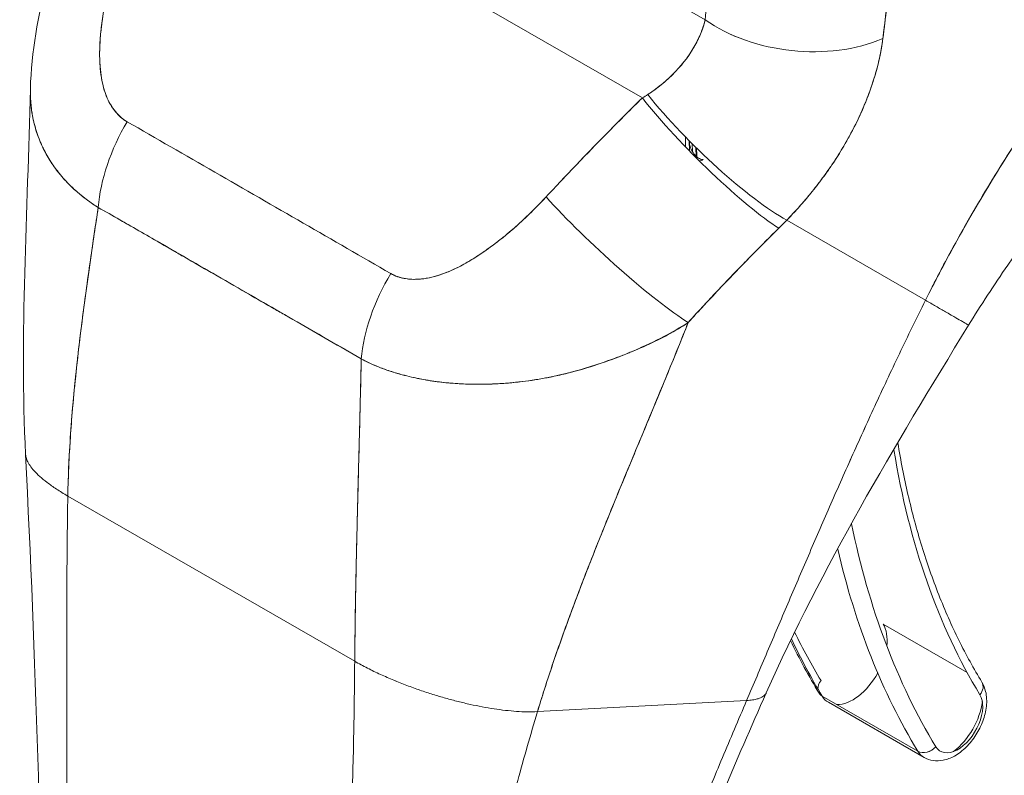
# Model space of a CAD drawing. Header units: inches. Extents: x 8 to 265, y 5 to 155.
# Tile 146 of 152: x 245.861 to 246.779, y 129.4 to 130.104. Entities that reach past the tile are written whole.
import ezdxf

# ---------------------------------------------------------------- set-up
doc = ezdxf.new("R2010")
doc.units = ezdxf.units.IN
doc.header["$LTSCALE"] = 16
doc.header["$MEASUREMENT"] = 0
doc.layers.add('Visible (ANSI)', color=7, linetype='Continuous', lineweight=5)
doc.layers.add('Visible Narrow (ANSI)', color=7, linetype='Continuous', lineweight=5)

msp = doc.modelspace()

# ---------------------------------------------------------------- linework, layer by layer
at = {"layer": 'Visible (ANSI)'}
for p, q in [((245.99222, 130.28948), (246.44148, 130.03076)), ((246.44148, 130.03076), (245.99222, 130.28948)), ((246.34883, 130.19067), (246.49996, 130.10363)), ((246.5063, 130.09939), (246.5063, 130.09939)), ((246.48156, 129.99452), (246.48157, 129.98533)), ((246.48526, 129.98152), (246.48525, 129.99076)), ((246.48526, 129.99074), (246.48526, 129.9899)), ((246.48806, 129.98082), (246.48777, 129.98822)), ((246.4914, 129.98462), (246.49173, 129.97629)), ((246.49211, 129.97696), (246.49183, 129.9842)), ((245.90764, 129.9501), (245.90764, 129.9501)), ((246.35886, 129.94603), (246.35886, 129.94604)), ((246.70527, 129.84227), (246.57601, 129.91689)), ((246.57601, 129.91689), (246.70527, 129.84227)), ((246.12534, 129.81902), (246.12534, 129.81899)), ((245.90631, 129.65989), (246.17356, 129.50598)), ((246.17356, 129.50598), (245.90631, 129.65989)), ((246.74396, 129.49553), (246.66584, 129.54052)), ((246.34382, 129.45901), (246.53865, 129.46939)), ((246.53865, 129.46939), (246.34382, 129.45901)), ((246.60897, 129.47348), (246.69805, 129.42218)), ((246.61477, 129.4677), (246.70385, 129.41639))]:
    msp.add_line(p, q, dxfattribs=at)
for centre, major_axis, ratio, start_param, end_param in [((246.58905, 130.15507), (-0.12527, 0.0134), 0.640215, 0.850434, 2.29428), ((246.58904, 130.15507), (0.12527, -0.0134), 0.640215, 3.992029, 5.435881), ((246.48433, 130.11341), (-0.01649, 0.0263), 0.552183, 3.851233, 3.851247), ((246.48907, 130.11639), (0.02048, -0.03267), 0.552154, 0.529746, 0.529756), ((246.36509, 130.06316), (0.16017, 0.07405), 0.367155, 5.033738, 5.069451), ((246.50292, 129.99156), (0.08846, -0.0897), 0.155897, 4.113196, 5.691918), ((246.51065, 129.99933), (-0.09024, 0.08791), 0.190341, 0.981026, 2.546765), ((246.02302, 129.9694), (0.0623, 0.1095), 0.577989, 1.541518, 2.249382), ((246.02302, 129.9694), (-0.0623, -0.1095), 0.577989, 4.68311, 5.390975), ((246.49417, 129.98477), (0.0126, 0.00001), 0.576615, 2.355559, 2.35683), ((246.49417, 129.98477), (-0.0126, -0.00001), 0.576615, 5.497151, 5.498423), ((246.50102, 129.97183), (0.01259, 0.00049), 0.600787, 2.333255, 2.379134), ((246.50102, 129.97183), (-0.01259, -0.00049), 0.600787, 5.474847, 5.520727), ((246.6256, 130.06064), (0.09431, 0.16376), 0.578085, 2.398352, 2.405298), ((246.33036, 129.92906), (0.01257, 0.02184), 0.578085, 5.25198, 5.254728), ((246.35352, 129.94243), (-0.00756, -0.00001), 0.576614, 1.310586, 1.311012), ((246.35352, 129.94243), (0.00756, 0.00001), 0.576614, 4.452179, 4.452604), ((246.41325, 129.89926), (-0.09241, 0.08563), 0.125584, 0.965273, 2.554221), ((246.41325, 129.89926), (0.09241, -0.08563), 0.125583, 4.106866, 5.695814), ((246.44765, 129.97822), (0.21134, 0.17499), 0.482079, 4.89283, 4.931938), ((246.26855, 129.82801), (0.06344, 0.10885), 0.578171, 1.547529, 2.255393), ((246.26855, 129.82801), (-0.06344, -0.10885), 0.578171, 4.689121, 5.396986), ((246.11994, 129.82872), (-0.03772, -0.06551), 0.578085, 4.788428, 4.78996), ((246.22505, 129.76818), (-0.03395, -0.05895), 0.578085, 4.788856, 4.788917), ((247.47477, 130.32204), (-0.57213, -0.99349), 0.578085, 5.666276, 5.976476), ((247.47477, 130.32204), (-0.60483, -1.05026), 0.578085, 5.704608, 5.976476), ((247.46586, 130.32717), (-0.61111, -1.06118), 0.578085, 5.729354, 5.976476), ((246.6374, 129.507), (0.02263, 0.0393), 0.578085, 5.357223, 5.976476), ((247.36787, 130.38361), (-0.60483, -1.05026), 0.578085, 5.91008, 5.976476), ((247.37677, 130.37848), (-0.61111, -1.06118), 0.578085, 5.899201, 5.976476), ((246.6374, 129.507), (-0.02263, -0.0393), 0.578085, 0.306709, 1.599015), ((246.61686, 129.48279), (0.01076, 0.00655), 0.777897, 1.973657, 2.727263), ((246.74702, 129.4799), (0.01076, 0.00655), 0.777897, 5.11525, 6.283185), ((246.74702, 129.4799), (0.01076, 0.00655), 0.777897, 5.115244, 6.283185), ((246.61686, 129.48279), (-0.01076, -0.00655), 0.777897, 0, 0.402861), ((246.6374, 129.507), (-0.02263, -0.0393), 0.578085, 5.976476, 6.283185), ((246.7354, 129.45057), (-0.01635, -0.02839), 0.578085, 5.976476, 9.118069), ((246.72649, 129.4557), (0.02263, 0.0393), 0.578085, 4.079137, 5.345641), ((246.72649, 129.4557), (-0.02263, -0.0393), 0.578085, 0.937545, 2.204048), ((246.70595, 129.43149), (-0.01076, -0.00655), 0.777897, 0.402861, 1.973657), ((246.70595, 129.43149), (0.01076, 0.00655), 0.777897, 3.544453, 5.115255), ((246.72649, 129.4557), (-0.02263, -0.0393), 0.578085, 5.976476, 6.283185), ((246.72649, 129.4557), (-0.02263, -0.0393), 0.578085, 5.976476, 6.283185)]:
    msp.add_ellipse(centre, major_axis=major_axis, ratio=ratio, start_param=start_param, end_param=end_param, dxfattribs=at)
for points, knots in [([(246.70527, 129.84227), (246.71346, 129.85873), (246.72251, 129.87609), (246.73251, 129.89427), (246.74252, 129.91245), (246.75347, 129.93144), (246.76544, 129.95114), (246.77741, 129.97083), (246.79041, 129.99123), (246.80448, 130.01218), (246.81856, 130.03314), (246.83372, 130.05465), (246.85, 130.07655), (246.86628, 130.09845), (246.88369, 130.12073), (246.90224, 130.14318), (246.9208, 130.16564), (246.9405, 130.18826), (246.96134, 130.21082), (246.98218, 130.23337), (247.00415, 130.25585), (247.02723, 130.27798), (247.05031, 130.30011), (247.0745, 130.32189), (247.0997, 130.343)], [0, 0, 0, 0, 0.124948, 0.124948, 0.124948, 0.249955, 0.249955, 0.249955, 0.374963, 0.374963, 0.374963, 0.49997, 0.49997, 0.49997, 0.624978, 0.624978, 0.624978, 0.749985, 0.749985, 0.749985, 0.874993, 0.874993, 0.874993, 1, 1, 1, 1]), ([(247.0997, 130.343), (247.09243, 130.33691), (247.08524, 130.33076), (247.07814, 130.32457), (247.06549, 130.31353), (247.05312, 130.30234), (247.04103, 130.29104), (247.02894, 130.27975), (247.01714, 130.26834), (247.00564, 130.25686), (246.99414, 130.24539), (246.98293, 130.23384), (246.97202, 130.22226), (246.96111, 130.21069), (246.9505, 130.19908), (246.94019, 130.18747), (246.92988, 130.17587), (246.91987, 130.16426), (246.91017, 130.1527), (246.90046, 130.14113), (246.89106, 130.1296), (246.88196, 130.11814), (246.87286, 130.10668), (246.86406, 130.09529), (246.85556, 130.08399), (246.84706, 130.07269), (246.83886, 130.06148), (246.83095, 130.0504), (246.82304, 130.03931), (246.81542, 130.02835), (246.80809, 130.01753), (246.80076, 130.00671), (246.79372, 129.99603), (246.78695, 129.98552), (246.78019, 129.97501), (246.7737, 129.96466), (246.76749, 129.95449), (246.76127, 129.94433), (246.75533, 129.93435), (246.74965, 129.92456), (246.74397, 129.91478), (246.73854, 129.9052), (246.73337, 129.89583), (246.7282, 129.88646), (246.72328, 129.8773), (246.7186, 129.86837), (246.71392, 129.85944), (246.70948, 129.85074), (246.70527, 129.84227)], [0, 0, 0, 0, 0.036069, 0.036069, 0.036069, 0.100331, 0.100331, 0.100331, 0.164593, 0.164593, 0.164593, 0.228855, 0.228855, 0.228855, 0.293118, 0.293118, 0.293118, 0.35738, 0.35738, 0.35738, 0.421642, 0.421642, 0.421642, 0.485904, 0.485904, 0.485904, 0.550166, 0.550166, 0.550166, 0.614429, 0.614429, 0.614429, 0.678691, 0.678691, 0.678691, 0.742953, 0.742953, 0.742953, 0.807215, 0.807215, 0.807215, 0.871477, 0.871477, 0.871477, 0.93574, 0.93574, 0.93574, 1, 1, 1, 1]), ([(246.49996, 130.10363), (246.50193, 130.12199), (246.50372, 130.14048), (246.50537, 130.15908), (246.50737, 130.18165), (246.50915, 130.20438), (246.51073, 130.22726), (246.51236, 130.2509), (246.51378, 130.2747), (246.51503, 130.29863)], [0, 0, 0, 0, 0.288491, 0.288491, 0.288491, 0.638459, 0.638459, 0.638459, 1, 1, 1, 1]), ([(246.66554, 130.08608), (246.66578, 130.08813), (246.66603, 130.09019), (246.66627, 130.09224), (246.6667, 130.09586), (246.66713, 130.09947), (246.66755, 130.10309), (246.66891, 130.11451), (246.67025, 130.1259), (246.67151, 130.13721), (246.67205, 130.14212), (246.67258, 130.14701), (246.6731, 130.15189), (246.67324, 130.15324), (246.67338, 130.15459), (246.67352, 130.15594), (246.67408, 130.1614), (246.67461, 130.16684), (246.67512, 130.17225), (246.67628, 130.18445), (246.67731, 130.19653), (246.67828, 130.20847), (246.6786, 130.21246), (246.67891, 130.21643), (246.67922, 130.22038), (246.67931, 130.22145), (246.67939, 130.22252), (246.67947, 130.22358), (246.68008, 130.23142), (246.68067, 130.2392), (246.68124, 130.24689), (246.68226, 130.26089), (246.68319, 130.27463), (246.68397, 130.28797)], [0, 0, 0, 0, 0.029161, 0.029161, 0.029161, 0.080621, 0.080621, 0.080621, 0.243196, 0.243196, 0.243196, 0.313778, 0.313778, 0.313778, 0.333333, 0.333333, 0.333333, 0.41251, 0.41251, 0.41251, 0.591045, 0.591045, 0.591045, 0.650584, 0.650584, 0.650584, 0.666667, 0.666667, 0.666667, 0.784923, 0.784923, 0.784923, 1, 1, 1, 1]), ([(246.68397, 130.28797), (246.6825, 130.26418), (246.68086, 130.24082), (246.67904, 130.21794), (246.67895, 130.21678), (246.67885, 130.21562), (246.67876, 130.21446), (246.67701, 130.19278), (246.6751, 130.17152), (246.67298, 130.15066), (246.67274, 130.14838), (246.67251, 130.14611), (246.67227, 130.14385), (246.67022, 130.12423), (246.66797, 130.10497), (246.66554, 130.08608)], [0, 0, 0, 0, 0.333333, 0.333333, 0.333333, 0.350215, 0.350215, 0.350215, 0.666667, 0.666667, 0.666667, 0.701162, 0.701162, 0.701162, 1, 1, 1, 1]), ([(245.8715, 130.0394), (245.8723, 130.07352), (245.8785, 130.10771), (245.89028, 130.15027), (245.89312, 130.15953), (245.89623, 130.16872)], [0, 0, 0, 0, 0.4158426, 0.4158426, 0.5322592, 0.5322592, 0.5322592, 0.5322592]), ([(245.95411, 130.16749), (245.95027, 130.15584), (245.94704, 130.14469), (245.94445, 130.13406), (245.94185, 130.12342), (245.9399, 130.11329), (245.9385, 130.10367), (245.93711, 130.09404), (245.93626, 130.08493), (245.93603, 130.07637), (245.93579, 130.06782), (245.93617, 130.05983), (245.93718, 130.05252), (245.93819, 130.0452), (245.93985, 130.03857), (245.94214, 130.03277), (245.94443, 130.02697), (245.94736, 130.02201), (245.95063, 130.01798), (245.9539, 130.01394), (245.95752, 130.01082), (245.96158, 130.0086)], [0, 0, 0, 0, 0.142857, 0.142857, 0.142857, 0.285714, 0.285714, 0.285714, 0.428571, 0.428571, 0.428571, 0.571429, 0.571429, 0.571429, 0.714286, 0.714286, 0.714286, 0.857143, 0.857143, 0.857143, 1, 1, 1, 1]), ([(245.95411, 130.16749), (245.95222, 130.1619), (245.95043, 130.15618), (245.94878, 130.15043), (245.94689, 130.14389), (245.94518, 130.1373), (245.94365, 130.13071), (245.94214, 130.12417), (245.94081, 130.11764), (245.9397, 130.11119), (245.93869, 130.10534), (245.93787, 130.09956), (245.93725, 130.09387), (245.9367, 130.08877), (245.93631, 130.08375), (245.93611, 130.07884), (245.93604, 130.07698), (245.93599, 130.07513), (245.93597, 130.0733), (245.93594, 130.07075), (245.93597, 130.06824), (245.93606, 130.06578), (245.93619, 130.06186), (245.93647, 130.05804), (245.93692, 130.05434), (245.93733, 130.05092), (245.93789, 130.04761), (245.9386, 130.04441), (245.93926, 130.04147), (245.94005, 130.03863), (245.94098, 130.03591), (245.94121, 130.03524), (245.94145, 130.03457), (245.9417, 130.03392), (245.94238, 130.03214), (245.94311, 130.03042), (245.9439, 130.02876), (245.9449, 130.02668), (245.94599, 130.02469), (245.94718, 130.02281), (245.94827, 130.02108), (245.94945, 130.01945), (245.95071, 130.01792), (245.95186, 130.01652), (245.95308, 130.0152), (245.95436, 130.01399), (245.95553, 130.01288), (245.95675, 130.01186), (245.95801, 130.01093), (245.95917, 130.01007), (245.96036, 130.0093), (245.96158, 130.0086)], [0, 0, 0, 0, 0.090139, 0.090139, 0.090139, 0.192543, 0.192543, 0.192543, 0.294178, 0.294178, 0.294178, 0.386219, 0.386219, 0.386219, 0.468683, 0.468683, 0.468683, 0.5, 0.5, 0.5, 0.543483, 0.543483, 0.543483, 0.612641, 0.612641, 0.612641, 0.676614, 0.676614, 0.676614, 0.73542, 0.73542, 0.73542, 0.75, 0.75, 0.75, 0.789344, 0.789344, 0.789344, 0.838902, 0.838902, 0.838902, 0.884415, 0.884415, 0.884415, 0.926226, 0.926226, 0.926226, 0.964707, 0.964707, 0.964707, 1, 1, 1, 1]), ([(247.01603, 130.12834), (246.99231, 130.10998), (246.96665, 130.08786), (246.9145, 130.03778), (246.88742, 130.00901), (246.83348, 129.94579), (246.80627, 129.91027), (246.769, 129.85632), (246.75674, 129.83751), (246.74541, 129.81905)], [0, 0, 0, 0, 0.447539, 0.447539, 0.919394, 0.919394, 1.440618, 1.440618, 1.71722, 1.71722, 1.71722, 1.71722]), ([(246.44655, 130.03395), (246.45643, 130.04045), (246.46515, 130.04767), (246.47252, 130.0554), (246.47988, 130.06314), (246.48587, 130.07139), (246.49045, 130.07956), (246.49503, 130.08773), (246.49822, 130.09583), (246.49996, 130.10363)], [0, 0, 0, 0, 0.333333, 0.333333, 0.333333, 0.666667, 0.666667, 0.666667, 1, 1, 1, 1]), ([(246.44655, 130.03395), (246.44827, 130.03505), (246.44997, 130.03619), (246.45163, 130.03736), (246.45366, 130.03879), (246.45565, 130.04027), (246.45759, 130.0418), (246.45967, 130.04343), (246.46168, 130.04511), (246.46364, 130.04684), (246.46578, 130.04873), (246.46785, 130.05067), (246.46983, 130.05265), (246.47205, 130.05486), (246.47416, 130.05712), (246.47616, 130.05942), (246.47842, 130.06201), (246.48054, 130.06465), (246.48252, 130.06732), (246.48475, 130.07035), (246.48681, 130.07341), (246.48867, 130.07651), (246.49078, 130.08001), (246.49265, 130.08353), (246.49426, 130.08706), (246.49608, 130.09104), (246.49757, 130.09501), (246.49873, 130.09893), (246.49919, 130.10051), (246.4996, 130.10208), (246.49996, 130.10363)], [0, 0, 0, 0, 0.060949, 0.060949, 0.060949, 0.135639, 0.135639, 0.135639, 0.215708, 0.215708, 0.215708, 0.303486, 0.303486, 0.303486, 0.401292, 0.401292, 0.401292, 0.511372, 0.511372, 0.511372, 0.635855, 0.635855, 0.635855, 0.776826, 0.776826, 0.776826, 0.936006, 0.936006, 0.936006, 1, 1, 1, 1]), ([(246.57601, 129.91689), (246.58097, 129.92201), (246.58571, 129.92719), (246.59023, 129.93237), (246.59296, 129.9355), (246.59561, 129.93863), (246.59817, 129.94175), (246.60214, 129.94659), (246.6059, 129.95141), (246.60942, 129.95616), (246.61092, 129.95819), (246.61237, 129.9602), (246.61379, 129.9622), (246.61573, 129.96496), (246.6176, 129.96769), (246.6194, 129.97039), (246.6246, 129.97822), (246.62919, 129.98584), (246.63329, 129.99321), (246.63525, 129.99673), (246.63709, 130.00021), (246.63884, 130.00363), (246.6429, 130.0116), (246.64638, 130.01928), (246.6494, 130.02673), (246.65165, 130.03227), (246.65365, 130.03767), (246.65542, 130.04298), (246.65705, 130.04785), (246.65849, 130.05264), (246.65978, 130.05737), (246.6607, 130.06076), (246.66154, 130.06412), (246.6623, 130.06745), (246.66374, 130.07381), (246.66484, 130.08003), (246.66554, 130.08608)], [0, 0, 0, 0, 0.078629, 0.078629, 0.078629, 0.12616, 0.12616, 0.12616, 0.2, 0.2, 0.2, 0.231421, 0.231421, 0.231421, 0.274676, 0.274676, 0.274676, 0.4, 0.4, 0.4, 0.460013, 0.460013, 0.460013, 0.6, 0.6, 0.6, 0.704237, 0.704237, 0.704237, 0.8, 0.8, 0.8, 0.868687, 0.868687, 0.868687, 1, 1, 1, 1]), ([(246.66554, 130.08608), (246.66509, 130.08262), (246.66454, 130.07911), (246.66389, 130.07556), (246.66229, 130.06683), (246.66009, 130.05784), (246.65726, 130.04867), (246.657, 130.04783), (246.65673, 130.04698), (246.65646, 130.04613), (246.65416, 130.03895), (246.65148, 130.03166), (246.64841, 130.02431), (246.64558, 130.01753), (246.64243, 130.01069), (246.63893, 130.00382), (246.63873, 130.00343), (246.63853, 130.00303), (246.63833, 130.00264), (246.63508, 129.99631), (246.63154, 129.98995), (246.6277, 129.98356), (246.62435, 129.97799), (246.62077, 129.97239), (246.61695, 129.96679), (246.6155, 129.96466), (246.61401, 129.96253), (246.61249, 129.96039), (246.61049, 129.95759), (246.60842, 129.95478), (246.60629, 129.95197), (246.60294, 129.94754), (246.59942, 129.94311), (246.59575, 129.93869), (246.59236, 129.93464), (246.58884, 129.93059), (246.58518, 129.92657), (246.58222, 129.92333), (246.57917, 129.9201), (246.57601, 129.91689)], [0.0000044, 0.0000044, 0.0000044, 0.0000044, 0.0678171, 0.0678171, 0.0678171, 0.2345881, 0.2345881, 0.2345881, 0.25, 0.25, 0.25, 0.3801488, 0.3801488, 0.3801488, 0.5, 0.5, 0.5, 0.5068381, 0.5068381, 0.5068381, 0.6171483, 0.6171483, 0.6171483, 0.7134049, 0.7134049, 0.7134049, 0.75, 0.75, 0.75, 0.7981314, 0.7981314, 0.7981314, 0.8740429, 0.8740429, 0.8740429, 0.9437858, 0.9437858, 0.9437858, 1, 1, 1, 1]), ([(245.93465, 129.9287), (245.9316, 129.93058), (245.92863, 129.93256), (245.92576, 129.93463), (245.92268, 129.93685), (245.91971, 129.93917), (245.91686, 129.94159), (245.91381, 129.94416), (245.9109, 129.94684), (245.90812, 129.94962), (245.90694, 129.9508), (245.90579, 129.95199), (245.90466, 129.9532), (245.90294, 129.95504), (245.90128, 129.95692), (245.89968, 129.95884), (245.89684, 129.96223), (245.8942, 129.96574), (245.89175, 129.96937), (245.88915, 129.97323), (245.88678, 129.97722), (245.88465, 129.98133), (245.88423, 129.98214), (245.88382, 129.98295), (245.88342, 129.98377), (245.88167, 129.98734), (245.8801, 129.99101), (245.87872, 129.99476), (245.87694, 129.99959), (245.87548, 130.00456), (245.87434, 130.00966), (245.87363, 130.01287), (245.87304, 130.01613), (245.87259, 130.01945), (245.8723, 130.02159), (245.87206, 130.02376), (245.87188, 130.02595), (245.87152, 130.03034), (245.87139, 130.03482), (245.8715, 130.0394)], [0, 0, 0, 0, 0.0451309, 0.0451309, 0.0451309, 0.0934261, 0.0934261, 0.0934261, 0.1448843, 0.1448843, 0.1448843, 0.1666667, 0.1666667, 0.1666667, 0.1998145, 0.1998145, 0.1998145, 0.2585241, 0.2585241, 0.2585241, 0.3210109, 0.3210109, 0.3210109, 0.3333333, 0.3333333, 0.3333333, 0.3871157, 0.3871157, 0.3871157, 0.4564187, 0.4564187, 0.4564187, 0.5, 0.5, 0.5, 0.5282562, 0.5282562, 0.5282562, 0.584828, 0.584828, 0.584828, 0.584828]), ([(245.8715, 130.03937), (245.87143, 130.03631), (245.87146, 130.03329), (245.8716, 130.03031), (245.87178, 130.02655), (245.87212, 130.02287), (245.87262, 130.01924), (245.87285, 130.01756), (245.87312, 130.0159), (245.87342, 130.01425), (245.87436, 130.00903), (245.87565, 130.00394), (245.87725, 129.999), (245.87885, 129.99408), (245.88077, 129.98929), (245.88298, 129.98466), (245.88315, 129.98431), (245.88333, 129.98395), (245.8835, 129.9836), (245.88557, 129.97938), (245.8879, 129.97529), (245.89046, 129.97133), (245.89183, 129.96922), (245.89326, 129.96715), (245.89475, 129.96511), (245.89628, 129.96304), (245.89787, 129.96101), (245.89953, 129.95902), (245.9012, 129.95701), (245.90294, 129.95504), (245.90474, 129.95311), (245.90644, 129.95129), (245.9082, 129.9495), (245.91001, 129.94776), (245.91371, 129.9442), (245.91763, 129.94081), (245.92176, 129.93762), (245.92585, 129.93445), (245.93015, 129.93147), (245.93465, 129.9287)], [0.414368, 0.414368, 0.414368, 0.414368, 0.4522165, 0.4522165, 0.4522165, 0.5, 0.5, 0.5, 0.5220636, 0.5220636, 0.5220636, 0.5918842, 0.5918842, 0.5918842, 0.6613555, 0.6613555, 0.6613555, 0.6666667, 0.6666667, 0.6666667, 0.7302356, 0.7302356, 0.7302356, 0.7640633, 0.7640633, 0.7640633, 0.7985194, 0.7985194, 0.7985194, 0.8333333, 0.8333333, 0.8333333, 0.8662447, 0.8662447, 0.8662447, 0.9333972, 0.9333972, 0.9333972, 1, 1, 1, 1]), ([(246.35181, 129.93846), (246.36125, 129.94863), (246.37086, 129.95885), (246.38065, 129.96909), (246.3819, 129.9704), (246.38316, 129.97172), (246.38442, 129.97303), (246.39299, 129.98195), (246.4017, 129.99089), (246.41055, 129.99985), (246.41251, 130.00185), (246.41449, 130.00384), (246.41647, 130.00584), (246.4247, 130.01413), (246.43304, 130.02245), (246.44148, 130.03076)], [0, 0, 0, 0, 0.333333, 0.333333, 0.333333, 0.376093, 0.376093, 0.376093, 0.666667, 0.666667, 0.666667, 0.731304, 0.731304, 0.731304, 1, 1, 1, 1]), ([(246.35181, 129.93846), (246.36124, 129.94864), (246.37084, 129.95885), (246.38063, 129.96907), (246.39042, 129.9793), (246.40039, 129.98955), (246.41053, 129.99984), (246.42067, 130.01012), (246.43099, 130.02042), (246.44148, 130.03076)], [0, 0, 0, 0, 0.333333, 0.333333, 0.333333, 0.666667, 0.666667, 0.666667, 1, 1, 1, 1]), ([(245.96158, 130.0086), (245.98861, 129.99304), (246.01573, 129.97742), (246.04315, 129.96163), (246.07057, 129.94585), (246.09827, 129.92989), (246.12567, 129.91411), (246.15306, 129.89833), (246.18014, 129.88274), (246.20711, 129.86721)], [0, 0, 0, 0, 0.333333, 0.333333, 0.333333, 0.666667, 0.666667, 0.666667, 1, 1, 1, 1]), ([(246.49811, 129.97327), (246.4971, 129.97331), (246.49586, 129.97361), (246.49464, 129.97423), (246.49341, 129.97485), (246.4922, 129.97578), (246.49107, 129.97691), (246.48995, 129.97805), (246.4889, 129.97939), (246.48803, 129.98087), (246.48715, 129.98234), (246.48645, 129.98395), (246.48597, 129.98547), (246.48578, 129.98608), (246.48562, 129.98668), (246.48551, 129.98727), (246.4854, 129.98778), (246.48533, 129.98828), (246.48529, 129.98879), (246.48526, 129.98916), (246.48525, 129.98953), (246.48526, 129.9899)], [0, 0, 0, 0, 0.2, 0.2, 0.2, 0.4, 0.4, 0.4, 0.6, 0.6, 0.6, 0.8, 0.8, 0.8, 0.880194, 0.880194, 0.880194, 0.949102, 0.949102, 0.949102, 1, 1, 1, 1]), ([(246.20711, 129.86721), (246.20837, 129.86647), (246.20969, 129.86581), (246.21107, 129.86522), (246.21253, 129.86459), (246.21405, 129.86405), (246.21563, 129.86359), (246.21732, 129.8631), (246.21906, 129.86271), (246.22086, 129.86241), (246.2228, 129.86209), (246.22479, 129.86189), (246.22682, 129.8618), (246.22903, 129.8617), (246.23128, 129.86174), (246.23358, 129.86189), (246.23546, 129.86203), (246.23737, 129.86224), (246.2393, 129.86254), (246.23994, 129.86263), (246.24058, 129.86274), (246.24122, 129.86286), (246.24406, 129.86337), (246.24695, 129.86407), (246.24985, 129.86492), (246.25305, 129.86586), (246.25627, 129.867), (246.25952, 129.86831), (246.26307, 129.86975), (246.26666, 129.8714), (246.27026, 129.87322), (246.27252, 129.87437), (246.27479, 129.87558), (246.27706, 129.87687), (246.27875, 129.87782), (246.28044, 129.87881), (246.28214, 129.87983), (246.28651, 129.88248), (246.2909, 129.88535), (246.29526, 129.88842), (246.3001, 129.89181), (246.30492, 129.89543), (246.30971, 129.89925), (246.31492, 129.9034), (246.32009, 129.90778), (246.32517, 129.91232), (246.33018, 129.91679), (246.3351, 129.92142), (246.33989, 129.92616), (246.34398, 129.93019), (246.34797, 129.93431), (246.35181, 129.93846)], [0, 0, 0, 0, 0.036619, 0.036619, 0.036619, 0.07542, 0.07542, 0.07542, 0.116832, 0.116832, 0.116832, 0.161518, 0.161518, 0.161518, 0.2101, 0.2101, 0.2101, 0.25, 0.25, 0.25, 0.263174, 0.263174, 0.263174, 0.321517, 0.321517, 0.321517, 0.385689, 0.385689, 0.385689, 0.455959, 0.455959, 0.455959, 0.5, 0.5, 0.5, 0.532725, 0.532725, 0.532725, 0.617421, 0.617421, 0.617421, 0.711301, 0.711301, 0.711301, 0.813465, 0.813465, 0.813465, 0.914177, 0.914177, 0.914177, 1, 1, 1, 1]), ([(246.20711, 129.86721), (246.21107, 129.86481), (246.2156, 129.86323), (246.22079, 129.8624), (246.22597, 129.86156), (246.2318, 129.86148), (246.23807, 129.86235), (246.24434, 129.86322), (246.25104, 129.86505), (246.25802, 129.86775), (246.26501, 129.87045), (246.27229, 129.87404), (246.27977, 129.87842), (246.28725, 129.8828), (246.29493, 129.88798), (246.30278, 129.89388), (246.31064, 129.89979), (246.31868, 129.90641), (246.32686, 129.91383), (246.33503, 129.92125), (246.34335, 129.92947), (246.35181, 129.93846)], [0, 0, 0, 0, 0.142857, 0.142857, 0.142857, 0.285714, 0.285714, 0.285714, 0.428571, 0.428571, 0.428571, 0.571429, 0.571429, 0.571429, 0.714286, 0.714286, 0.714286, 0.857143, 0.857143, 0.857143, 1, 1, 1, 1]), ([(245.90631, 129.65989), (245.90665, 129.67981), (245.90765, 129.70056), (245.90921, 129.722), (245.91077, 129.74344), (245.91288, 129.76556), (245.91543, 129.7882), (245.91798, 129.81084), (245.92096, 129.834), (245.92422, 129.85751), (245.92748, 129.88095), (245.93101, 129.90474), (245.93465, 129.9287)], [0, 0, 0, 0, 0.250198, 0.250198, 0.250198, 0.500396, 0.500396, 0.500396, 0.750593, 0.750593, 0.750593, 1, 1, 1, 1]), ([(245.93465, 129.9287), (245.93217, 129.91234), (245.92973, 129.89607), (245.9274, 129.87993), (245.92456, 129.86026), (245.92188, 129.84081), (245.91944, 129.82165), (245.91701, 129.80249), (245.91483, 129.78364), (245.91297, 129.76518), (245.91112, 129.74671), (245.90959, 129.72865), (245.90846, 129.71107), (245.90733, 129.69349), (245.90659, 129.6764), (245.90631, 129.65989)], [0, 0, 0, 0, 0.170255, 0.170255, 0.170255, 0.377691, 0.377691, 0.377691, 0.585128, 0.585128, 0.585128, 0.792564, 0.792564, 0.792564, 1, 1, 1, 1]), ([(245.93465, 129.9287), (245.94641, 129.92204), (245.95815, 129.91531), (245.96995, 129.90851), (245.98153, 129.90184), (245.99316, 129.8951), (246.00492, 129.88829), (246.00836, 129.88629), (246.01181, 129.88429), (246.01527, 129.88229), (246.02337, 129.8776), (246.03153, 129.87287), (246.03974, 129.86814), (246.05131, 129.86145), (246.06294, 129.85475), (246.07455, 129.84809), (246.08253, 129.84351), (246.09049, 129.83895), (246.09839, 129.83442), (246.10209, 129.8323), (246.10577, 129.8302), (246.10944, 129.82809), (246.12121, 129.82136), (246.13287, 129.81469), (246.14447, 129.80801), (246.15625, 129.80123), (246.16797, 129.79445), (246.17968, 129.78759)], [0, 0, 0, 0, 0.146953, 0.146953, 0.146953, 0.291147, 0.291147, 0.291147, 0.333333, 0.333333, 0.333333, 0.431915, 0.431915, 0.431915, 0.570999, 0.570999, 0.570999, 0.666667, 0.666667, 0.666667, 0.711352, 0.711352, 0.711352, 0.854594, 0.854594, 0.854594, 1, 1, 1, 1]), ([(246.17968, 129.78759), (246.15987, 129.79915), (246.13991, 129.81064), (246.1199, 129.82215), (246.099, 129.83417), (246.07803, 129.84621), (246.05709, 129.85829), (246.03617, 129.87036), (246.01527, 129.88247), (245.99441, 129.89449), (245.98794, 129.89822), (245.98148, 129.90193), (245.97502, 129.90564), (245.96155, 129.91336), (245.9481, 129.92105), (245.93465, 129.9287)], [0, 0, 0, 0, 0.24471, 0.24471, 0.24471, 0.500303, 0.500303, 0.500303, 0.755735, 0.755735, 0.755735, 0.834924, 0.834924, 0.834924, 1, 1, 1, 1]), ([(246.48421, 129.82155), (246.49384, 129.8322), (246.50345, 129.8425), (246.51294, 129.85253), (246.51857, 129.85848), (246.52417, 129.86435), (246.52973, 129.87011), (246.52994, 129.87033), (246.53015, 129.87055), (246.53036, 129.87077), (246.53395, 129.87449), (246.53752, 129.87816), (246.54108, 129.88179), (246.55036, 129.89127), (246.55954, 129.90045), (246.56857, 129.9094)], [0, 0, 0, 0, 0.333333, 0.333333, 0.333333, 0.531303, 0.531303, 0.531303, 0.538863, 0.538863, 0.538863, 0.666667, 0.666667, 0.666667, 1, 1, 1, 1]), ([(246.56857, 129.9094), (246.56054, 129.90146), (246.55261, 129.89352), (246.54476, 129.88554), (246.5346, 129.87522), (246.52458, 129.86483), (246.51467, 129.85436), (246.50442, 129.84353), (246.49427, 129.83259), (246.48421, 129.82155)], [0, 0, 0, 0, 0.2755, 0.2755, 0.2755, 0.631774, 0.631774, 0.631774, 1, 1, 1, 1]), ([(246.70527, 129.84227), (246.6969, 129.82542), (246.68878, 129.80876), (246.68091, 129.79231), (246.67304, 129.77585), (246.66541, 129.7596), (246.658, 129.74356), (246.65059, 129.72752), (246.64339, 129.7117), (246.63638, 129.69606), (246.62937, 129.68043), (246.62255, 129.66499), (246.61586, 129.64971), (246.60916, 129.63443), (246.60261, 129.61931), (246.59614, 129.60429), (246.58967, 129.58926), (246.58329, 129.57434), (246.57694, 129.55944), (246.57058, 129.54453), (246.56425, 129.52965), (246.55789, 129.51468), (246.55153, 129.49971), (246.54514, 129.48465), (246.53865, 129.46939)], [0, 0, 0, 0, 0.124999, 0.124999, 0.124999, 0.25, 0.25, 0.25, 0.375, 0.375, 0.375, 0.5, 0.5, 0.5, 0.625, 0.625, 0.625, 0.75, 0.75, 0.75, 0.875, 0.875, 0.875, 1, 1, 1, 1]), ([(246.53865, 129.46939), (246.54514, 129.48466), (246.55153, 129.49971), (246.55789, 129.51468), (246.56425, 129.52965), (246.57058, 129.54454), (246.57694, 129.55944), (246.58329, 129.57434), (246.58968, 129.58927), (246.59614, 129.60429), (246.60261, 129.61931), (246.60917, 129.63444), (246.61586, 129.64972), (246.62255, 129.665), (246.62938, 129.68044), (246.63639, 129.69607), (246.6434, 129.71171), (246.65059, 129.72754), (246.658, 129.74358), (246.66541, 129.75961), (246.67304, 129.77586), (246.68091, 129.79232), (246.68878, 129.80877), (246.6969, 129.82543), (246.70527, 129.84227)], [0, 0, 0, 0, 0.125006, 0.125006, 0.125006, 0.250011, 0.250011, 0.250011, 0.375017, 0.375017, 0.375017, 0.500022, 0.500022, 0.500022, 0.625028, 0.625028, 0.625028, 0.750033, 0.750033, 0.750033, 0.875039, 0.875039, 0.875039, 1, 1, 1, 1]), ([(246.74541, 129.81905), (246.74541, 129.81905), (246.74537, 129.81908), (246.74528, 129.81913), (246.74523, 129.81916), (246.74517, 129.8192), (246.74509, 129.81924), (246.74468, 129.81948), (246.74388, 129.81995), (246.74269, 129.82064), (246.74189, 129.82111), (246.74092, 129.82167), (246.73977, 129.82233), (246.73927, 129.82263), (246.73872, 129.82294), (246.73815, 129.82327), (246.73635, 129.82432), (246.73421, 129.82555), (246.73174, 129.82698), (246.73007, 129.82795), (246.72824, 129.829), (246.72626, 129.83014), (246.72548, 129.8306), (246.72468, 129.83106), (246.72385, 129.83154), (246.72109, 129.83313), (246.71808, 129.83487), (246.71487, 129.83672), (246.71183, 129.83848), (246.7086, 129.84035), (246.70527, 129.84227)], [0.4701975, 0.4701975, 0.4701975, 0.4701975, 0.5, 0.5, 0.5, 0.5170583, 0.5170583, 0.5170583, 0.6064626, 0.6064626, 0.6064626, 0.6666667, 0.6666667, 0.6666667, 0.6933072, 0.6933072, 0.6933072, 0.7767915, 0.7767915, 0.7767915, 0.8333333, 0.8333333, 0.8333333, 0.855634, 0.855634, 0.855634, 0.9296838, 0.9296838, 0.9296838, 1, 1, 1, 1]), ([(246.70527, 129.84227), (246.7086, 129.84035), (246.71183, 129.83848), (246.71487, 129.83672), (246.71808, 129.83487), (246.72109, 129.83313), (246.72385, 129.83154), (246.72467, 129.83106), (246.72547, 129.8306), (246.72624, 129.83016), (246.72823, 129.82901), (246.73007, 129.82795), (246.73174, 129.82698), (246.73421, 129.82555), (246.73635, 129.82432), (246.73815, 129.82327), (246.73872, 129.82294), (246.73926, 129.82263), (246.73977, 129.82233), (246.74092, 129.82167), (246.74189, 129.82111), (246.74269, 129.82064), (246.74388, 129.81995), (246.74468, 129.81948), (246.74509, 129.81924), (246.74517, 129.8192), (246.74523, 129.81916), (246.74528, 129.81913), (246.74537, 129.81908), (246.74541, 129.81905), (246.74541, 129.81905)], [0, 0, 0, 0, 0.0704243, 0.0704243, 0.0704243, 0.1445341, 0.1445341, 0.1445341, 0.1666667, 0.1666667, 0.1666667, 0.2233436, 0.2233436, 0.2233436, 0.3067348, 0.3067348, 0.3067348, 0.3333333, 0.3333333, 0.3333333, 0.3935461, 0.3935461, 0.3935461, 0.4829722, 0.4829722, 0.4829722, 0.5, 0.5, 0.5, 0.5298326, 0.5298326, 0.5298326, 0.5298326]), ([(246.48421, 129.82155), (246.47683, 129.8169), (246.4693, 129.81259), (246.46163, 129.80856), (246.45254, 129.80377), (246.44323, 129.79937), (246.43371, 129.79529), (246.43217, 129.79463), (246.43062, 129.79398), (246.42907, 129.79333), (246.42085, 129.78992), (246.41245, 129.78674), (246.40402, 129.78385), (246.39448, 129.78058), (246.38489, 129.77769), (246.37546, 129.77524), (246.37371, 129.77479), (246.37198, 129.77435), (246.37024, 129.77393), (246.3629, 129.77214), (246.35567, 129.77063), (246.34856, 129.76936), (246.34001, 129.76784), (246.33163, 129.76667), (246.3234, 129.76581), (246.32039, 129.7655), (246.3174, 129.76522), (246.31443, 129.76499), (246.30957, 129.76462), (246.30477, 129.76435), (246.30002, 129.76418), (246.29274, 129.76393), (246.28559, 129.76391), (246.27859, 129.76414), (246.27339, 129.7643), (246.26828, 129.7646), (246.26325, 129.76503), (246.2619, 129.76514), (246.26056, 129.76526), (246.25922, 129.7654), (246.2533, 129.76598), (246.24751, 129.76674), (246.24187, 129.76767), (246.23659, 129.76854), (246.23144, 129.76956), (246.22643, 129.77071), (246.2235, 129.77139), (246.22062, 129.77211), (246.21779, 129.77288), (246.21608, 129.77334), (246.21439, 129.77381), (246.21273, 129.77431), (246.20854, 129.77554), (246.20446, 129.77688), (246.20051, 129.77833), (246.19674, 129.77971), (246.19308, 129.78119), (246.18954, 129.78277), (246.18614, 129.78429), (246.18285, 129.7859), (246.17968, 129.78759)], [0, 0, 0, 0, 0.070099, 0.070099, 0.070099, 0.153227, 0.153227, 0.153227, 0.166667, 0.166667, 0.166667, 0.237919, 0.237919, 0.237919, 0.318443, 0.318443, 0.318443, 0.333333, 0.333333, 0.333333, 0.396446, 0.396446, 0.396446, 0.472282, 0.472282, 0.472282, 0.5, 0.5, 0.5, 0.545332, 0.545332, 0.545332, 0.61493, 0.61493, 0.61493, 0.666667, 0.666667, 0.666667, 0.680579, 0.680579, 0.680579, 0.742113, 0.742113, 0.742113, 0.799672, 0.799672, 0.799672, 0.833333, 0.833333, 0.833333, 0.853588, 0.853588, 0.853588, 0.904523, 0.904523, 0.904523, 0.953187, 0.953187, 0.953187, 1, 1, 1, 1]), ([(246.17968, 129.78759), (246.18418, 129.78518), (246.18892, 129.78295), (246.19387, 129.78091), (246.19887, 129.77885), (246.20409, 129.77698), (246.20952, 129.77528), (246.21218, 129.77445), (246.21489, 129.77366), (246.21765, 129.77291), (246.22057, 129.77212), (246.22354, 129.77138), (246.22657, 129.77068), (246.22956, 129.77), (246.23261, 129.76936), (246.2357, 129.76877), (246.23873, 129.76819), (246.24182, 129.76766), (246.24494, 129.76719), (246.25082, 129.76629), (246.25685, 129.76557), (246.26301, 129.76505), (246.26353, 129.765), (246.26404, 129.76496), (246.26456, 129.76492), (246.27132, 129.76438), (246.27824, 129.76407), (246.28532, 129.764), (246.29243, 129.76393), (246.29969, 129.76409), (246.30709, 129.76451), (246.30943, 129.76464), (246.31178, 129.76479), (246.31414, 129.76497), (246.31926, 129.76536), (246.32445, 129.76587), (246.3297, 129.7665), (246.33731, 129.76742), (246.34506, 129.76862), (246.35293, 129.77013), (246.35391, 129.77032), (246.35489, 129.77051), (246.35587, 129.77071), (246.36053, 129.77165), (246.36524, 129.7727), (246.36999, 129.77387), (246.37217, 129.7744), (246.37435, 129.77497), (246.37655, 129.77556), (246.38436, 129.77765), (246.39226, 129.78006), (246.40018, 129.7827), (246.40789, 129.78527), (246.4156, 129.78806), (246.42326, 129.79103), (246.42506, 129.79173), (246.42685, 129.79244), (246.42864, 129.79316), (246.42873, 129.79319), (246.42882, 129.79323), (246.4289, 129.79326), (246.43438, 129.79546), (246.43982, 129.79775), (246.44518, 129.80016), (246.45213, 129.80329), (246.45894, 129.80662), (246.46556, 129.81022), (246.47198, 129.81372), (246.47822, 129.81748), (246.48421, 129.82155)], [0, 0, 0, 0, 0.066599, 0.066599, 0.066599, 0.13375, 0.13375, 0.13375, 0.166667, 0.166667, 0.166667, 0.201474, 0.201474, 0.201474, 0.235929, 0.235929, 0.235929, 0.269758, 0.269758, 0.269758, 0.333333, 0.333333, 0.333333, 0.338645, 0.338645, 0.338645, 0.408129, 0.408129, 0.408129, 0.47796, 0.47796, 0.47796, 0.5, 0.5, 0.5, 0.547804, 0.547804, 0.547804, 0.617158, 0.617158, 0.617158, 0.625768, 0.625768, 0.625768, 0.666667, 0.666667, 0.666667, 0.685425, 0.685425, 0.685425, 0.752265, 0.752265, 0.752265, 0.817289, 0.817289, 0.817289, 0.832593, 0.832593, 0.832593, 0.833333, 0.833333, 0.833333, 0.880153, 0.880153, 0.880153, 0.940933, 0.940933, 0.940933, 1, 1, 1, 1]), ([(246.34382, 129.45901), (246.34934, 129.4774), (246.35553, 129.49635), (246.36224, 129.51568), (246.36896, 129.53501), (246.3762, 129.55473), (246.38383, 129.57469), (246.39146, 129.59466), (246.39947, 129.61488), (246.40771, 129.63523), (246.41594, 129.65559), (246.42441, 129.67609), (246.43295, 129.69666), (246.44149, 129.71722), (246.4501, 129.73785), (246.45862, 129.7585), (246.46715, 129.77915), (246.47559, 129.79982), (246.48378, 129.82047), (246.48393, 129.82083), (246.48407, 129.82119), (246.48421, 129.82155)], [0, 0, 0, 0, 0.166185, 0.166185, 0.166185, 0.332369, 0.332369, 0.332369, 0.498554, 0.498554, 0.498554, 0.664739, 0.664739, 0.664739, 0.830923, 0.830923, 0.830923, 0.997108, 0.997108, 0.997108, 1, 1, 1, 1]), ([(246.48421, 129.82155), (246.47805, 129.80601), (246.47176, 129.79047), (246.46539, 129.77493), (246.45902, 129.7594), (246.45257, 129.74387), (246.44613, 129.72836), (246.43968, 129.71285), (246.43323, 129.69736), (246.42684, 129.68192), (246.42045, 129.66647), (246.41412, 129.65108), (246.40792, 129.63576), (246.40172, 129.62045), (246.39565, 129.60522), (246.38977, 129.59011), (246.3839, 129.575), (246.37821, 129.56001), (246.37279, 129.5452), (246.36736, 129.5304), (246.3622, 129.51577), (246.35735, 129.50138), (246.3525, 129.48699), (246.34797, 129.47284), (246.34382, 129.45901)], [0, 0, 0, 0, 0.125, 0.125, 0.125, 0.25, 0.25, 0.25, 0.375, 0.375, 0.375, 0.5, 0.5, 0.5, 0.625, 0.625, 0.625, 0.75, 0.75, 0.75, 0.875, 0.875, 0.875, 1, 1, 1, 1]), ([(246.17356, 129.50598), (246.17371, 129.52258), (246.17394, 129.53996), (246.17424, 129.55801), (246.17455, 129.57607), (246.17493, 129.59479), (246.17537, 129.61407), (246.17581, 129.63334), (246.17631, 129.65317), (246.17683, 129.67342), (246.17736, 129.69368), (246.17791, 129.71437), (246.17844, 129.73536), (246.17888, 129.75259), (246.1793, 129.77002), (246.17968, 129.78759)], [0, 0, 0, 0, 0.207436, 0.207436, 0.207436, 0.414872, 0.414872, 0.414872, 0.622309, 0.622309, 0.622309, 0.829745, 0.829745, 0.829745, 1, 1, 1, 1]), ([(246.17968, 129.78759), (246.17913, 129.76185), (246.17848, 129.7364), (246.17783, 129.71147), (246.17717, 129.68645), (246.17652, 129.66195), (246.17594, 129.63818), (246.17536, 129.61441), (246.17485, 129.59136), (246.17444, 129.56926), (246.17403, 129.54716), (246.17374, 129.526), (246.17356, 129.50598)], [0, 0, 0, 0, 0.249407, 0.249407, 0.249407, 0.499604, 0.499604, 0.499604, 0.749802, 0.749802, 0.749802, 1, 1, 1, 1]), ([(246.67951, 129.7093), (246.6822, 129.6929), (246.68534, 129.67686), (246.69274, 129.64473), (246.69703, 129.62868), (246.70661, 129.59752), (246.71188, 129.58242), (246.72339, 129.55322), (246.72963, 129.53912), (246.74302, 129.51198), (246.75018, 129.49894), (246.75778, 129.48646)], [0.1701816, 0.1701816, 0.1701816, 0.1701816, 0.229402, 0.229402, 0.2918832, 0.2918832, 0.3543643, 0.3543643, 0.4168455, 0.4168455, 0.4793266, 0.4793266, 0.4793266, 0.4793266]), ([(245.86697, 129.69862), (245.86701, 129.69801), (245.86724, 129.69611), (245.86834, 129.69273), (245.87088, 129.68827), (245.87473, 129.68343), (245.88001, 129.67818), (245.88685, 129.67252), (245.89541, 129.66645), (245.90243, 129.66212), (245.90631, 129.65989)], [0.5002006, 0.5002006, 0.5002006, 0.5002006, 0.5333333, 0.6, 0.6666667, 0.7333333, 0.8, 0.8666667, 0.9333333, 1, 1, 1, 1]), ([(245.90631, 129.65989), (245.90243, 129.66212), (245.89892, 129.66428), (245.89574, 129.66638), (245.89256, 129.66847), (245.8897, 129.67049), (245.88714, 129.67245), (245.88457, 129.6744), (245.88229, 129.67629), (245.88027, 129.67811), (245.87825, 129.67993), (245.87649, 129.68168), (245.87497, 129.68336), (245.87345, 129.68504), (245.87216, 129.68666), (245.8711, 129.68821), (245.87003, 129.68976), (245.86919, 129.69124), (245.86854, 129.69266), (245.8679, 129.69408), (245.86746, 129.69544), (245.86721, 129.69674), (245.86708, 129.69738), (245.86701, 129.69801), (245.86697, 129.69862)], [0, 0, 0, 0, 0.0666667, 0.0666667, 0.0666667, 0.1333333, 0.1333333, 0.1333333, 0.2, 0.2, 0.2, 0.2666667, 0.2666667, 0.2666667, 0.3333333, 0.3333333, 0.3333333, 0.4, 0.4, 0.4, 0.4666667, 0.4666667, 0.4666667, 0.4997994, 0.4997994, 0.4997994, 0.4997994]), ([(245.90499, 129.11454), (245.90497, 129.13604), (245.90501, 129.15757), (245.90508, 129.17913), (245.90515, 129.2007), (245.90525, 129.2223), (245.90533, 129.24397), (245.90541, 129.26564), (245.90548, 129.28739), (245.90552, 129.30926), (245.90556, 129.33112), (245.90558, 129.35312), (245.90556, 129.37533), (245.90555, 129.39754), (245.90551, 129.41997), (245.90546, 129.44271), (245.90541, 129.46545), (245.90536, 129.48852), (245.90534, 129.51203), (245.90533, 129.53555), (245.90535, 129.55952), (245.90548, 129.58411), (245.90562, 129.60869), (245.90586, 129.63389), (245.90631, 129.65989)], [0, 0, 0, 0, 0.125, 0.125, 0.125, 0.25, 0.25, 0.25, 0.375, 0.375, 0.375, 0.5, 0.5, 0.5, 0.625, 0.625, 0.625, 0.75, 0.75, 0.75, 0.875, 0.875, 0.875, 1, 1, 1, 1]), ([(245.90631, 129.65989), (245.90586, 129.63389), (245.90562, 129.60869), (245.90548, 129.58411), (245.90535, 129.55952), (245.90533, 129.53555), (245.90534, 129.51203), (245.90536, 129.48852), (245.90541, 129.46545), (245.90546, 129.44271), (245.90551, 129.41997), (245.90555, 129.39754), (245.90556, 129.37533), (245.90558, 129.35312), (245.90556, 129.33112), (245.90552, 129.30926), (245.90548, 129.28739), (245.90541, 129.26564), (245.90533, 129.24397), (245.90525, 129.2223), (245.90515, 129.2007), (245.90508, 129.17913), (245.90501, 129.15757), (245.90497, 129.13604), (245.90499, 129.11454)], [0, 0, 0, 0, 0.125, 0.125, 0.125, 0.25, 0.25, 0.25, 0.375, 0.375, 0.375, 0.5, 0.5, 0.5, 0.625, 0.625, 0.625, 0.75, 0.75, 0.75, 0.875, 0.875, 0.875, 1, 1, 1, 1]), ([(246.15443, 128.9709), (246.1544, 128.9924), (246.15476, 129.01375), (246.15536, 129.03501), (246.15596, 129.05627), (246.15681, 129.07743), (246.1578, 129.09858), (246.15878, 129.11973), (246.1599, 129.14087), (246.16106, 129.1621), (246.16222, 129.18332), (246.16341, 129.20464), (246.16457, 129.22618), (246.16572, 129.24772), (246.16683, 129.26947), (246.16785, 129.29161), (246.16886, 129.31374), (246.16977, 129.33624), (246.17055, 129.3593), (246.17133, 129.38236), (246.17198, 129.40598), (246.17247, 129.43035), (246.17297, 129.45473), (246.17333, 129.47986), (246.17356, 129.50598)], [0, 0, 0, 0, 0.125, 0.125, 0.125, 0.25, 0.25, 0.25, 0.375, 0.375, 0.375, 0.5, 0.5, 0.5, 0.625, 0.625, 0.625, 0.75, 0.75, 0.75, 0.875, 0.875, 0.875, 1, 1, 1, 1]), ([(246.17356, 129.50598), (246.17333, 129.47986), (246.17297, 129.45473), (246.17247, 129.43035), (246.17198, 129.40598), (246.17133, 129.38236), (246.17055, 129.3593), (246.16977, 129.33624), (246.16886, 129.31374), (246.16785, 129.29161), (246.16683, 129.26947), (246.16572, 129.24772), (246.16457, 129.22618), (246.16341, 129.20464), (246.16222, 129.18332), (246.16106, 129.1621), (246.1599, 129.14087), (246.15878, 129.11973), (246.1578, 129.09858), (246.15681, 129.07743), (246.15596, 129.05627), (246.15536, 129.03501), (246.15476, 129.01375), (246.1544, 128.9924), (246.15443, 128.9709)], [0, 0, 0, 0, 0.125, 0.125, 0.125, 0.25, 0.25, 0.25, 0.375, 0.375, 0.375, 0.5, 0.5, 0.5, 0.625, 0.625, 0.625, 0.75, 0.75, 0.75, 0.875, 0.875, 0.875, 1, 1, 1, 1]), ([(246.34382, 129.45901), (246.34072, 129.45884), (246.33753, 129.45879), (246.33428, 129.45884), (246.33102, 129.45889), (246.32769, 129.45904), (246.3243, 129.45927), (246.32091, 129.45951), (246.31746, 129.45983), (246.31396, 129.46023), (246.31046, 129.46062), (246.30691, 129.4611), (246.30331, 129.46165), (246.29972, 129.4622), (246.29608, 129.46282), (246.2924, 129.46351), (246.28872, 129.4642), (246.285, 129.46496), (246.28124, 129.46578), (246.27748, 129.46661), (246.27368, 129.4675), (246.26984, 129.46847), (246.26601, 129.46943), (246.26213, 129.47046), (246.25822, 129.47156), (246.25431, 129.47266), (246.25036, 129.47383), (246.24638, 129.47507), (246.2424, 129.47632), (246.23838, 129.47763), (246.23434, 129.47902), (246.2303, 129.48041), (246.22624, 129.48188), (246.22215, 129.48343), (246.21807, 129.48497), (246.21396, 129.4866), (246.20986, 129.4883), (246.20576, 129.49001), (246.20165, 129.4918), (246.19757, 129.49368), (246.19349, 129.49555), (246.18942, 129.49751), (246.18541, 129.49956), (246.1814, 129.50161), (246.17744, 129.50375), (246.17356, 129.50598)], [0, 0, 0, 0, 0.066667, 0.066667, 0.066667, 0.133333, 0.133333, 0.133333, 0.2, 0.2, 0.2, 0.266667, 0.266667, 0.266667, 0.333333, 0.333333, 0.333333, 0.4, 0.4, 0.4, 0.466667, 0.466667, 0.466667, 0.533333, 0.533333, 0.533333, 0.6, 0.6, 0.6, 0.666667, 0.666667, 0.666667, 0.733333, 0.733333, 0.733333, 0.8, 0.8, 0.8, 0.866667, 0.866667, 0.866667, 0.933333, 0.933333, 0.933333, 1, 1, 1, 1]), ([(246.70385, 129.41639), (246.70646, 129.41489), (246.70934, 129.41392), (246.71541, 129.41299), (246.71858, 129.41313), (246.72535, 129.41444), (246.72888, 129.41583), (246.73614, 129.41986), (246.73979, 129.4227), (246.74651, 129.42934), (246.74957, 129.43318), (246.75481, 129.44139), (246.75699, 129.44576), (246.76032, 129.45475), (246.76147, 129.45938), (246.76247, 129.46864), (246.76233, 129.47328), (246.76057, 129.48078), (246.75945, 129.48373), (246.75778, 129.48646)], [0.786036, 0.786036, 0.786036, 0.786036, 1.007299, 1.007299, 1.249832, 1.249832, 1.551787, 1.551787, 1.911882, 1.911882, 2.279455, 2.279455, 2.642025, 2.642025, 3.006896, 3.006896, 3.37509, 3.37509, 3.620919, 3.620919, 3.620919, 3.620919]), ([(246.55698, 129.47657), (246.52867, 129.41261), (246.50097, 129.3498), (246.45813, 129.22195), (246.44375, 129.1562), (246.44382, 129.09443)], [0, 0, 0, 0, 0.927499, 0.927499, 1.885867, 1.885867, 1.885867, 1.885867]), ([(246.53865, 129.46939), (246.54077, 129.4695), (246.54444, 129.46989), (246.54855, 129.47077), (246.55159, 129.47183), (246.5538, 129.47301), (246.55539, 129.47424), (246.55638, 129.47544), (246.55682, 129.47623), (246.55698, 129.47657)], [0, 0, 0, 0, 0.0625, 0.125, 0.1875, 0.25, 0.3125, 0.375, 0.4208252, 0.4208252, 0.4208252, 0.4208252]), ([(246.55698, 129.47657), (246.55682, 129.47623), (246.55664, 129.47589), (246.55642, 129.47556), (246.55612, 129.47512), (246.55575, 129.47468), (246.55531, 129.47426), (246.55486, 129.47383), (246.55433, 129.47342), (246.5537, 129.47302), (246.55306, 129.47262), (246.55233, 129.47222), (246.55145, 129.47185), (246.55058, 129.47148), (246.54957, 129.47113), (246.54837, 129.4708), (246.54718, 129.47048), (246.54581, 129.47018), (246.54421, 129.46994), (246.54261, 129.4697), (246.54077, 129.4695), (246.53865, 129.46939)], [0.5791748, 0.5791748, 0.5791748, 0.5791748, 0.625, 0.625, 0.625, 0.6875, 0.6875, 0.6875, 0.75, 0.75, 0.75, 0.8125, 0.8125, 0.8125, 0.875, 0.875, 0.875, 0.9375, 0.9375, 0.9375, 1, 1, 1, 1]), ([(246.53865, 129.46939), (246.53096, 129.45132), (246.52343, 129.43363), (246.51611, 129.41619), (246.50879, 129.39876), (246.50168, 129.38158), (246.49484, 129.36457), (246.488, 129.34757), (246.48144, 129.33072), (246.47523, 129.31396), (246.46902, 129.2972), (246.46317, 129.28053), (246.45777, 129.26389), (246.45236, 129.24724), (246.44741, 129.23063), (246.44302, 129.214), (246.43863, 129.19736), (246.43479, 129.18072), (246.43162, 129.16404), (246.42846, 129.14736), (246.42596, 129.13065), (246.42426, 129.1139), (246.42256, 129.09715), (246.42166, 129.08036), (246.42168, 129.06355)], [0, 0, 0, 0, 0.125, 0.125, 0.125, 0.25, 0.25, 0.25, 0.375, 0.375, 0.375, 0.5, 0.5, 0.5, 0.625, 0.625, 0.625, 0.75, 0.75, 0.75, 0.875, 0.875, 0.875, 1, 1, 1, 1]), ([(246.42168, 129.06355), (246.42166, 129.08036), (246.42256, 129.09715), (246.42426, 129.1139), (246.42596, 129.13065), (246.42846, 129.14736), (246.43162, 129.16404), (246.43479, 129.18072), (246.43863, 129.19736), (246.44302, 129.214), (246.44741, 129.23063), (246.45236, 129.24724), (246.45777, 129.26389), (246.46317, 129.28053), (246.46902, 129.2972), (246.47523, 129.31396), (246.48144, 129.33072), (246.488, 129.34757), (246.49484, 129.36457), (246.50168, 129.38158), (246.50879, 129.39876), (246.51611, 129.41619), (246.52343, 129.43363), (246.53096, 129.45132), (246.53865, 129.46939)], [0, 0, 0, 0, 0.125, 0.125, 0.125, 0.25, 0.25, 0.25, 0.375, 0.375, 0.375, 0.5, 0.5, 0.5, 0.625, 0.625, 0.625, 0.75, 0.75, 0.75, 0.875, 0.875, 0.875, 1, 1, 1, 1]), ([(246.26133, 128.97098), (246.2613, 128.99122), (246.26181, 129.01135), (246.26279, 129.0314), (246.26377, 129.05145), (246.26523, 129.07143), (246.26713, 129.09136), (246.26903, 129.1113), (246.27137, 129.1312), (246.27411, 129.15111), (246.27685, 129.17102), (246.28, 129.19095), (246.28353, 129.21094), (246.28706, 129.23094), (246.29097, 129.251), (246.29526, 129.27121), (246.29954, 129.29142), (246.3042, 129.31176), (246.30922, 129.33233), (246.31424, 129.35289), (246.31963, 129.37368), (246.32539, 129.39476), (246.33115, 129.41584), (246.33729, 129.43723), (246.34382, 129.45901)], [0, 0, 0, 0, 0.125, 0.125, 0.125, 0.25, 0.25, 0.25, 0.375, 0.375, 0.375, 0.5, 0.5, 0.5, 0.625, 0.625, 0.625, 0.75, 0.75, 0.75, 0.875, 0.875, 0.875, 1, 1, 1, 1]), ([(246.34382, 129.45901), (246.33729, 129.43723), (246.33115, 129.41584), (246.32539, 129.39476), (246.31963, 129.37368), (246.31424, 129.35289), (246.30922, 129.33233), (246.3042, 129.31176), (246.29954, 129.29142), (246.29526, 129.27121), (246.29097, 129.251), (246.28706, 129.23094), (246.28353, 129.21094), (246.28, 129.19095), (246.27685, 129.17102), (246.27411, 129.15111), (246.27137, 129.1312), (246.26903, 129.1113), (246.26713, 129.09136), (246.26523, 129.07143), (246.26377, 129.05145), (246.26279, 129.0314), (246.26181, 129.01135), (246.2613, 128.99122), (246.26133, 128.97098)], [0, 0, 0, 0, 0.125, 0.125, 0.125, 0.25, 0.25, 0.25, 0.375, 0.375, 0.375, 0.5, 0.5, 0.5, 0.625, 0.625, 0.625, 0.75, 0.75, 0.75, 0.875, 0.875, 0.875, 1, 1, 1, 1])]:
    msp.add_open_spline(points, degree=3, knots=knots, dxfattribs=at)
for points in [[(245.86697, 129.69862), (245.86149, 129.80972), (245.86878, 129.92449), (245.87149, 130.03906)], [(246.4945, 129.97218), (246.49574, 129.97224), (246.49701, 129.97259), (246.49811, 129.97327)], [(246.0765, 129.84697), (246.07652, 129.847), (246.07653, 129.84704), (246.07655, 129.84708)], [(246.74541, 129.81905), (246.67591, 129.70586), (246.6084, 129.59278), (246.55698, 129.47657)], [(245.88285, 129.14532), (245.88266, 129.31964), (245.87634, 129.50881), (245.86697, 129.69862)], [(246.57955, 129.52525), (246.58773, 129.50821), (246.59659, 129.49185), (246.6061, 129.47624)], [(246.17356, 129.50598), (246.17744, 129.50375), (246.18536, 129.49947), (246.19755, 129.49359), (246.20986, 129.48822), (246.22217, 129.48335), (246.23437, 129.47895), (246.24641, 129.475), (246.25825, 129.47149), (246.26988, 129.4684), (246.28128, 129.46571), (246.29244, 129.46344), (246.30336, 129.46158), (246.31401, 129.46015), (246.32436, 129.45919), (246.33435, 129.45874), (246.34072, 129.45884), (246.34382, 129.45901)]]:
    msp.add_open_spline(points, degree=3, dxfattribs=at)
at = {"layer": 'Visible Narrow (ANSI)'}
msp.add_line((245.92262, 129.93696), (245.92262, 129.93695), dxfattribs=at)

doc.saveas('drawing.dxf')
